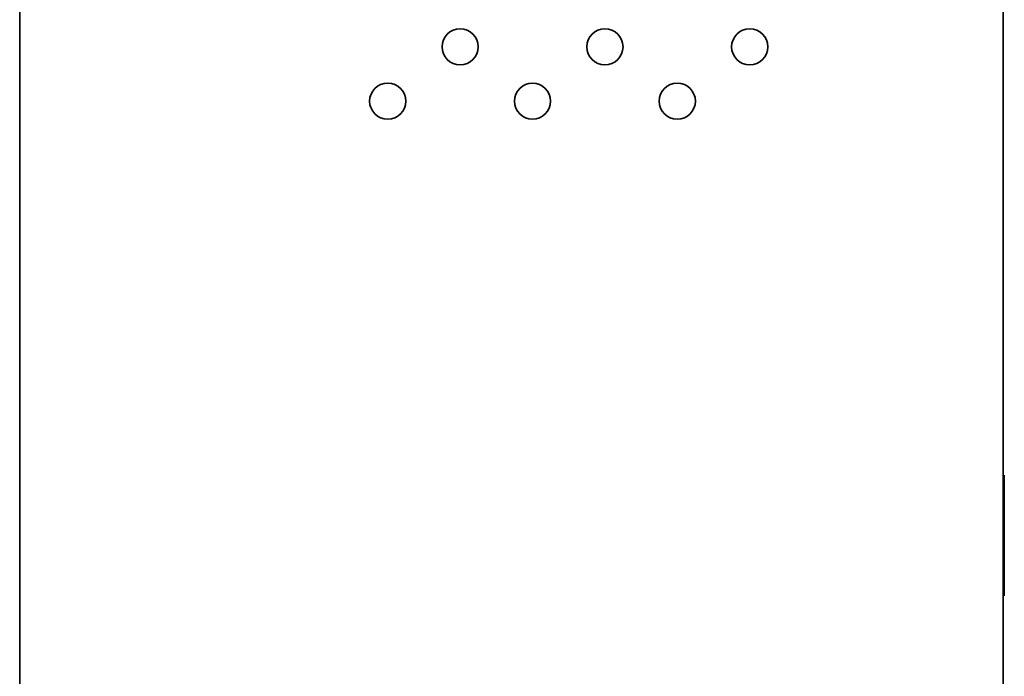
# Model space of a CAD drawing. Header units: millimetres. Extents: x 0 to 5110, y 0 to 2376.
# Tile 18 of 95: x 341 to 423, y 1639 to 1693. Entities that reach past the tile are written whole.
import ezdxf

# ---------------------------------------------------------------- set-up
doc = ezdxf.new("R2010")
doc.units = ezdxf.units.MM
doc.header["$LTSCALE"] = 8
doc.layers.add('Sichtbare Kanten(ISO)', color=7, linetype='Continuous', lineweight=35)

msp = doc.modelspace()

# ---------------------------------------------------------------- linework, layer by layer
at = {"layer": 'Sichtbare Kanten(ISO)'}
for p, q in [((340.925, 2020.252), (340.925, 1507.252)), ((422.425, 1901.216), (422.425, 1595.252)), ((422.425, 1655.127), (422.525, 1655.252)), ((422.525, 1655.252), (422.525, 1645.252)), ((422.425, 1645.377), (422.525, 1645.252))]:
    msp.add_line(p, q, dxfattribs=at)
for centre in [(377.425, 1690.752), (389.425, 1690.752), (401.425, 1690.752), (371.425, 1686.252), (383.425, 1686.252), (395.425, 1686.252)]:
    msp.add_circle(centre, 1.5, dxfattribs=at)

doc.saveas('drawing.dxf')
